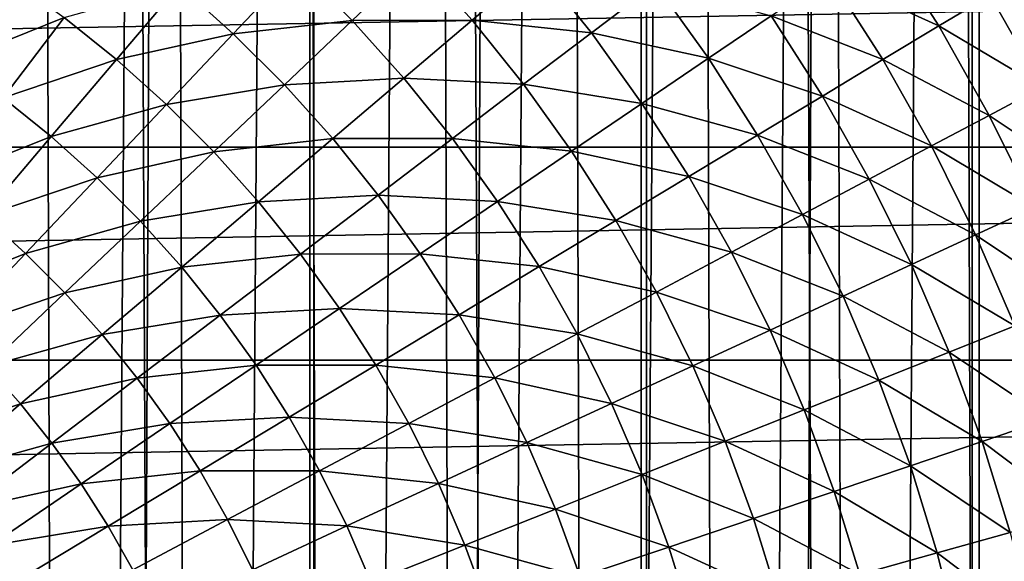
# Model space of a CAD drawing. Header units: millimetres. Extents: x -400 to 400, y -400 to 400.
# Tile 84 of 142: x 8 to 19, y 5 to 11. Entities that reach past the tile are written whole.
import ezdxf

# ---------------------------------------------------------------- set-up
doc = ezdxf.new("R2010")
doc.units = ezdxf.units.MM
doc.header["$LTSCALE"] = 33.374815
for name, color, linetype in [('1', 7, 'CONTINUOUS'), ('10', 7, 'CONTINUOUS'), ('2', 7, 'CONTINUOUS'), ('5', 7, 'CONTINUOUS'), ('9', 7, 'CONTINUOUS')]:
    doc.layers.add(name, color=color, linetype=linetype)

msp = doc.modelspace()

# ---------------------------------------------------------------- linework, layer by layer
at = {"layer": '1', "color": 253, "linetype": 'Continuous', "true_color": 0x98aaaf}
for points in [[(11.204, -399.843, -0.963), (7.493, 399.93, -0.928), (7.467, -399.93, -0.928), (11.204, -399.843, -0.963)], [(11.23, 399.843, -0.963), (7.493, 399.93, -0.928), (11.204, -399.843, -0.963), (11.23, 399.843, -0.963)], [(14.94, -399.721, -1.012), (11.23, 399.843, -0.963), (11.204, -399.843, -0.963), (14.94, -399.721, -1.012)], [(14.966, 399.72, -1.012), (11.23, 399.843, -0.963), (14.94, -399.721, -1.012), (14.966, 399.72, -1.012)], [(18.676, -399.564, -1.075), (14.966, 399.72, -1.012), (14.94, -399.721, -1.012), (18.676, -399.564, -1.075)], [(18.701, 399.563, -1.075), (14.966, 399.72, -1.012), (18.676, -399.564, -1.075), (18.701, 399.563, -1.075)], [(22.411, -399.372, -1.151), (18.701, 399.563, -1.075), (18.676, -399.564, -1.075), (22.411, -399.372, -1.151)], [(22.436, 399.371, -1.151), (18.701, 399.563, -1.075), (22.411, -399.372, -1.151), (22.436, 399.371, -1.151)]]:
    msp.add_3dface(points, dxfattribs=at)
at = {"layer": '10', "color": 254, "linetype": 'Continuous', "true_color": 0xcccccc}
for points in [[(-66.934, 11.993, 48.5), (-67.318, 9.612, 48.5), (66.934, 11.993, 48.5), (-66.934, 11.993, 48.5)], [(66.934, 11.993, 48.5), (-67.318, 9.612, 48.5), (67.318, 9.612, 48.5), (66.934, 11.993, 48.5)], [(-67.318, 9.612, 48.5), (-67.616, 7.22, 48.5), (67.318, 9.612, 48.5), (-67.318, 9.612, 48.5)], [(67.318, 9.612, 48.5), (-67.616, 7.22, 48.5), (67.616, 7.22, 48.5), (67.318, 9.612, 48.5)], [(-67.616, 7.22, 48.5), (-67.829, 4.818, 48.5), (67.616, 7.22, 48.5), (-67.616, 7.22, 48.5)], [(67.616, 7.22, 48.5), (-67.829, 4.818, 48.5), (67.829, 4.818, 48.5), (67.616, 7.22, 48.5)]]:
    msp.add_3dface(points, dxfattribs=at)
at = {"layer": '2', "color": 253, "linetype": 'Continuous', "true_color": 0x98aaaf}
for points in [[(11.18, 399.843, -2.462), (7.44, -399.931, -2.428), (7.457, 399.93, -2.428), (11.18, 399.843, -2.462)], [(11.163, -399.844, -2.463), (7.44, -399.931, -2.428), (11.18, 399.843, -2.462), (11.163, -399.844, -2.463)], [(14.9, 399.722, -2.511), (11.163, -399.844, -2.463), (11.18, 399.843, -2.462), (14.9, 399.722, -2.511)], [(14.884, -399.722, -2.511), (11.163, -399.844, -2.463), (14.9, 399.722, -2.511), (14.884, -399.722, -2.511)], [(18.619, 399.565, -2.573), (14.884, -399.722, -2.511), (14.9, 399.722, -2.511), (18.619, 399.565, -2.573)], [(18.603, -399.566, -2.574), (14.884, -399.722, -2.511), (18.619, 399.565, -2.573), (18.603, -399.566, -2.574)], [(22.337, 399.374, -2.65), (18.603, -399.566, -2.574), (18.619, 399.565, -2.573), (22.337, 399.374, -2.65)], [(22.32, -399.375, -2.65), (18.603, -399.566, -2.574), (22.337, 399.374, -2.65), (22.32, -399.375, -2.65)]]:
    msp.add_3dface(points, dxfattribs=at)
at = {"layer": '5', "color": 253, "linetype": 'Continuous', "true_color": 0x98aaaf}
for points in [[(18.237, 10.973, -10.216), (17.009, 11.532, -11.337), (17.616, 11.944, -10.216), (18.237, 10.973, -10.216)], [(18.237, 10.973, -10.216), (17.616, 11.944, -10.216), (18.813, 11.319, -9.056), (18.237, 10.973, -10.216)], [(11.649, 11.034, -16.271), (11.034, 11.649, -16.271), (12.378, 11.725, -15.384), (11.649, 11.034, -16.271)], [(12.995, 11.038, -15.384), (11.649, 11.034, -16.271), (12.378, 11.725, -15.384), (12.995, 11.038, -15.384)], [(12.995, 11.038, -15.384), (12.378, 11.725, -15.384), (13.723, 11.656, -14.444), (12.995, 11.038, -15.384)], [(10.312, 10.886, -17.104), (9.708, 11.429, -17.104), (11.034, 11.649, -16.271), (10.312, 10.886, -17.104)], [(11.649, 11.034, -16.271), (10.312, 10.886, -17.104), (11.034, 11.649, -16.271), (11.649, 11.034, -16.271)], [(14.334, 10.896, -14.444), (12.995, 11.038, -15.384), (13.723, 11.656, -14.444), (14.334, 10.896, -14.444)], [(14.334, 10.896, -14.444), (13.723, 11.656, -14.444), (15.053, 11.443, -13.455), (14.334, 10.896, -14.444)], [(19.936, 10.569, -7.863), (18.813, 11.319, -9.056), (19.335, 11.633, -7.863), (19.936, 10.569, -7.863)], [(8.413, 11.067, -17.878), (7.165, 10.568, -18.593), (7.801, 11.506, -17.878), (8.413, 11.067, -17.878)], [(17.608, 10.595, -11.337), (16.353, 11.088, -12.418), (17.009, 11.532, -11.337), (17.608, 10.595, -11.337)], [(17.608, 10.595, -11.337), (17.009, 11.532, -11.337), (18.237, 10.973, -10.216), (17.608, 10.595, -11.337)], [(9, 10.595, -17.878), (8.413, 11.067, -17.878), (9.708, 11.429, -17.104), (9, 10.595, -17.878)], [(10.312, 10.886, -17.104), (9, 10.595, -17.878), (9.708, 11.429, -17.104), (10.312, 10.886, -17.104)], [(15.65, 10.611, -13.455), (14.334, 10.896, -14.444), (15.053, 11.443, -13.455), (15.65, 10.611, -13.455)], [(15.65, 10.611, -13.455), (15.053, 11.443, -13.455), (16.353, 11.088, -12.418), (15.65, 10.611, -13.455)], [(19.398, 10.284, -9.056), (18.237, 10.973, -10.216), (18.813, 11.319, -9.056), (19.398, 10.284, -9.056)], [(19.398, 10.284, -9.056), (18.813, 11.319, -9.056), (19.936, 10.569, -7.863), (19.398, 10.284, -9.056)], [(7.727, 10.165, -18.593), (7.165, 10.568, -18.593), (8.413, 11.067, -17.878), (7.727, 10.165, -18.593)], [(9, 10.595, -17.878), (7.727, 10.165, -18.593), (8.413, 11.067, -17.878), (9, 10.595, -17.878)], [(16.929, 10.186, -12.418), (15.65, 10.611, -13.455), (16.353, 11.088, -12.418), (16.929, 10.186, -12.418)], [(16.929, 10.186, -12.418), (16.353, 11.088, -12.418), (17.608, 10.595, -11.337), (16.929, 10.186, -12.418)], [(10.886, 10.312, -17.104), (10.312, 10.886, -17.104), (11.649, 11.034, -16.271), (10.886, 10.312, -17.104)], [(12.229, 10.388, -16.271), (10.886, 10.312, -17.104), (11.649, 11.034, -16.271), (12.229, 10.388, -16.271)], [(12.229, 10.388, -16.271), (11.649, 11.034, -16.271), (12.995, 11.038, -15.384), (12.229, 10.388, -16.271)], [(13.573, 10.318, -15.384), (12.229, 10.388, -16.271), (12.995, 11.038, -15.384), (13.573, 10.318, -15.384)], [(13.573, 10.318, -15.384), (12.995, 11.038, -15.384), (14.334, 10.896, -14.444), (13.573, 10.318, -15.384)], [(18.804, 9.969, -10.216), (17.608, 10.595, -11.337), (18.237, 10.973, -10.216), (18.804, 9.969, -10.216)], [(18.804, 9.969, -10.216), (18.237, 10.973, -10.216), (19.398, 10.284, -9.056), (18.804, 9.969, -10.216)], [(9.56, 10.093, -17.878), (9, 10.595, -17.878), (10.312, 10.886, -17.104), (9.56, 10.093, -17.878)], [(10.886, 10.312, -17.104), (9.56, 10.093, -17.878), (10.312, 10.886, -17.104), (10.886, 10.312, -17.104)], [(14.902, 10.104, -14.444), (13.573, 10.318, -15.384), (14.334, 10.896, -14.444), (14.902, 10.104, -14.444)], [(14.902, 10.104, -14.444), (14.334, 10.896, -14.444), (15.65, 10.611, -13.455), (14.902, 10.104, -14.444)], [(8.266, 9.732, -18.593), (7.727, 10.165, -18.593), (9, 10.595, -17.878), (8.266, 9.732, -18.593)], [(9.56, 10.093, -17.878), (8.266, 9.732, -18.593), (9, 10.595, -17.878), (9.56, 10.093, -17.878)], [(16.202, 9.748, -13.455), (14.902, 10.104, -14.444), (15.65, 10.611, -13.455), (16.202, 9.748, -13.455)], [(16.202, 9.748, -13.455), (15.65, 10.611, -13.455), (16.929, 10.186, -12.418), (16.202, 9.748, -13.455)], [(18.156, 9.626, -11.337), (16.929, 10.186, -12.418), (17.608, 10.595, -11.337), (18.156, 9.626, -11.337)], [(18.156, 9.626, -11.337), (17.608, 10.595, -11.337), (18.804, 9.969, -10.216), (18.156, 9.626, -11.337)], [(10.093, 9.56, -17.878), (9.56, 10.093, -17.878), (10.886, 10.312, -17.104), (10.093, 9.56, -17.878)], [(11.429, 9.708, -17.104), (10.093, 9.56, -17.878), (10.886, 10.312, -17.104), (11.429, 9.708, -17.104)], [(11.429, 9.708, -17.104), (10.886, 10.312, -17.104), (12.229, 10.388, -16.271), (11.429, 9.708, -17.104)], [(12.774, 9.71, -16.271), (11.429, 9.708, -17.104), (12.229, 10.388, -16.271), (12.774, 9.71, -16.271)], [(12.774, 9.71, -16.271), (12.229, 10.388, -16.271), (13.573, 10.318, -15.384), (12.774, 9.71, -16.271)], [(14.112, 9.568, -15.384), (12.774, 9.71, -16.271), (13.573, 10.318, -15.384), (14.112, 9.568, -15.384)], [(14.112, 9.568, -15.384), (13.573, 10.318, -15.384), (14.902, 10.104, -14.444), (14.112, 9.568, -15.384)], [(17.456, 9.255, -12.418), (16.202, 9.748, -13.455), (16.929, 10.186, -12.418), (17.456, 9.255, -12.418)], [(17.456, 9.255, -12.418), (16.929, 10.186, -12.418), (18.156, 9.626, -11.337), (17.456, 9.255, -12.418)], [(19.926, 9.219, -9.056), (18.804, 9.969, -10.216), (19.398, 10.284, -9.056), (19.926, 9.219, -9.056)], [(8.266, 9.732, -18.593), (7.019, 9.233, -19.247), (7.727, 10.165, -18.593), (8.266, 9.732, -18.593)], [(8.781, 9.27, -18.593), (8.266, 9.732, -18.593), (9.56, 10.093, -17.878), (8.781, 9.27, -18.593)], [(10.093, 9.56, -17.878), (8.781, 9.27, -18.593), (9.56, 10.093, -17.878), (10.093, 9.56, -17.878)], [(15.428, 9.282, -14.444), (14.112, 9.568, -15.384), (14.902, 10.104, -14.444), (15.428, 9.282, -14.444)], [(15.428, 9.282, -14.444), (14.902, 10.104, -14.444), (16.202, 9.748, -13.455), (15.428, 9.282, -14.444)], [(19.316, 8.937, -10.216), (18.156, 9.626, -11.337), (18.804, 9.969, -10.216), (19.316, 8.937, -10.216)], [(19.316, 8.937, -10.216), (18.804, 9.969, -10.216), (19.926, 9.219, -9.056), (19.316, 8.937, -10.216)], [(16.706, 8.857, -13.455), (15.428, 9.282, -14.444), (16.202, 9.748, -13.455), (16.706, 8.857, -13.455)], [(16.706, 8.857, -13.455), (16.202, 9.748, -13.455), (17.456, 9.255, -12.418), (16.706, 8.857, -13.455)], [(7.509, 8.84, -19.247), (7.019, 9.233, -19.247), (8.266, 9.732, -18.593), (7.509, 8.84, -19.247)], [(8.781, 9.27, -18.593), (7.509, 8.84, -19.247), (8.266, 9.732, -18.593), (8.781, 9.27, -18.593)], [(10.595, 9, -17.878), (10.093, 9.56, -17.878), (11.429, 9.708, -17.104), (10.595, 9, -17.878)], [(11.938, 9.075, -17.104), (10.595, 9, -17.878), (11.429, 9.708, -17.104), (11.938, 9.075, -17.104)], [(11.938, 9.075, -17.104), (11.429, 9.708, -17.104), (12.774, 9.71, -16.271), (11.938, 9.075, -17.104)], [(13.281, 9.004, -16.271), (11.938, 9.075, -17.104), (12.774, 9.71, -16.271), (13.281, 9.004, -16.271)], [(13.281, 9.004, -16.271), (12.774, 9.71, -16.271), (14.112, 9.568, -15.384), (13.281, 9.004, -16.271)], [(18.651, 8.629, -11.337), (17.456, 9.255, -12.418), (18.156, 9.626, -11.337), (18.651, 8.629, -11.337)], [(18.651, 8.629, -11.337), (18.156, 9.626, -11.337), (19.316, 8.937, -10.216), (18.651, 8.629, -11.337)], [(9.27, 8.781, -18.593), (8.781, 9.27, -18.593), (10.093, 9.56, -17.878), (9.27, 8.781, -18.593)], [(10.595, 9, -17.878), (9.27, 8.781, -18.593), (10.093, 9.56, -17.878), (10.595, 9, -17.878)], [(14.609, 8.79, -15.384), (13.281, 9.004, -16.271), (14.112, 9.568, -15.384), (14.609, 8.79, -15.384)], [(14.609, 8.79, -15.384), (14.112, 9.568, -15.384), (15.428, 9.282, -14.444), (14.609, 8.79, -15.384)], [(7.976, 8.42, -19.247), (7.509, 8.84, -19.247), (8.781, 9.27, -18.593), (7.976, 8.42, -19.247)], [(9.27, 8.781, -18.593), (7.976, 8.42, -19.247), (8.781, 9.27, -18.593), (9.27, 8.781, -18.593)], [(15.908, 8.434, -14.444), (14.609, 8.79, -15.384), (15.428, 9.282, -14.444), (15.908, 8.434, -14.444)], [(15.908, 8.434, -14.444), (15.428, 9.282, -14.444), (16.706, 8.857, -13.455), (15.908, 8.434, -14.444)], [(17.931, 8.296, -12.418), (16.706, 8.857, -13.455), (17.456, 9.255, -12.418), (17.931, 8.296, -12.418)], [(17.931, 8.296, -12.418), (17.456, 9.255, -12.418), (18.651, 8.629, -11.337), (17.931, 8.296, -12.418)], [(11.067, 8.413, -17.878), (10.595, 9, -17.878), (11.938, 9.075, -17.104), (11.067, 8.413, -17.878)], [(12.411, 8.415, -17.104), (11.067, 8.413, -17.878), (11.938, 9.075, -17.104), (12.411, 8.415, -17.104)], [(12.411, 8.415, -17.104), (11.938, 9.075, -17.104), (13.281, 9.004, -16.271), (12.411, 8.415, -17.104)], [(9.732, 8.266, -18.593), (9.27, 8.781, -18.593), (10.595, 9, -17.878), (9.732, 8.266, -18.593)], [(11.067, 8.413, -17.878), (9.732, 8.266, -18.593), (10.595, 9, -17.878), (11.067, 8.413, -17.878)], [(13.749, 8.272, -16.271), (12.411, 8.415, -17.104), (13.281, 9.004, -16.271), (13.749, 8.272, -16.271)], [(13.749, 8.272, -16.271), (13.281, 9.004, -16.271), (14.609, 8.79, -15.384), (13.749, 8.272, -16.271)], [(17.161, 7.939, -13.455), (15.908, 8.434, -14.444), (16.706, 8.857, -13.455), (17.161, 7.939, -13.455)], [(17.161, 7.939, -13.455), (16.706, 8.857, -13.455), (17.931, 8.296, -12.418), (17.161, 7.939, -13.455)], [(19.772, 7.878, -10.216), (18.651, 8.629, -11.337), (19.316, 8.937, -10.216), (19.772, 7.878, -10.216)], [(7.976, 8.42, -19.247), (6.73, 7.923, -19.836), (7.509, 8.84, -19.247), (7.976, 8.42, -19.247)], [(8.42, 7.976, -19.247), (7.976, 8.42, -19.247), (9.27, 8.781, -18.593), (8.42, 7.976, -19.247)], [(9.732, 8.266, -18.593), (8.42, 7.976, -19.247), (9.27, 8.781, -18.593), (9.732, 8.266, -18.593)], [(15.064, 7.986, -15.384), (13.749, 8.272, -16.271), (14.609, 8.79, -15.384), (15.064, 7.986, -15.384)], [(15.064, 7.986, -15.384), (14.609, 8.79, -15.384), (15.908, 8.434, -14.444), (15.064, 7.986, -15.384)], [(19.09, 7.606, -11.337), (17.931, 8.296, -12.418), (18.651, 8.629, -11.337), (19.09, 7.606, -11.337)], [(19.09, 7.606, -11.337), (18.651, 8.629, -11.337), (19.772, 7.878, -10.216), (19.09, 7.606, -11.337)], [(7.149, 7.547, -19.836), (6.73, 7.923, -19.836), (7.976, 8.42, -19.247), (7.149, 7.547, -19.836)], [(8.42, 7.976, -19.247), (7.149, 7.547, -19.836), (7.976, 8.42, -19.247), (8.42, 7.976, -19.247)], [(10.165, 7.727, -18.593), (9.732, 8.266, -18.593), (11.067, 8.413, -17.878), (10.165, 7.727, -18.593)], [(11.506, 7.801, -17.878), (10.165, 7.727, -18.593), (11.067, 8.413, -17.878), (11.506, 7.801, -17.878)], [(11.506, 7.801, -17.878), (11.067, 8.413, -17.878), (12.411, 8.415, -17.104), (11.506, 7.801, -17.878)], [(12.849, 7.731, -17.104), (11.506, 7.801, -17.878), (12.411, 8.415, -17.104), (12.849, 7.731, -17.104)], [(12.849, 7.731, -17.104), (12.411, 8.415, -17.104), (13.749, 8.272, -16.271), (12.849, 7.731, -17.104)], [(16.341, 7.56, -14.444), (15.064, 7.986, -15.384), (15.908, 8.434, -14.444), (16.341, 7.56, -14.444)], [(16.341, 7.56, -14.444), (15.908, 8.434, -14.444), (17.161, 7.939, -13.455), (16.341, 7.56, -14.444)], [(18.354, 7.313, -12.418), (17.161, 7.939, -13.455), (17.931, 8.296, -12.418), (18.354, 7.313, -12.418)], [(18.354, 7.313, -12.418), (17.931, 8.296, -12.418), (19.09, 7.606, -11.337), (18.354, 7.313, -12.418)], [(8.84, 7.509, -19.247), (8.42, 7.976, -19.247), (9.732, 8.266, -18.593), (8.84, 7.509, -19.247)], [(10.165, 7.727, -18.593), (8.84, 7.509, -19.247), (9.732, 8.266, -18.593), (10.165, 7.727, -18.593)], [(14.176, 7.516, -16.271), (12.849, 7.731, -17.104), (13.749, 8.272, -16.271), (14.176, 7.516, -16.271)], [(14.176, 7.516, -16.271), (13.749, 8.272, -16.271), (15.064, 7.986, -15.384), (14.176, 7.516, -16.271)], [(7.547, 7.149, -19.836), (7.149, 7.547, -19.836), (8.42, 7.976, -19.247), (7.547, 7.149, -19.836)], [(8.84, 7.509, -19.247), (7.547, 7.149, -19.836), (8.42, 7.976, -19.247), (8.84, 7.509, -19.247)], [(15.474, 7.159, -15.384), (14.176, 7.516, -16.271), (15.064, 7.986, -15.384), (15.474, 7.159, -15.384)], [(15.474, 7.159, -15.384), (15.064, 7.986, -15.384), (16.341, 7.56, -14.444), (15.474, 7.159, -15.384)], [(17.565, 6.999, -13.455), (16.341, 7.56, -14.444), (17.161, 7.939, -13.455), (17.565, 6.999, -13.455)], [(17.565, 6.999, -13.455), (17.161, 7.939, -13.455), (18.354, 7.313, -12.418), (17.565, 6.999, -13.455)], [(10.568, 7.165, -18.593), (10.165, 7.727, -18.593), (11.506, 7.801, -17.878), (10.568, 7.165, -18.593)], [(11.912, 7.167, -17.878), (10.568, 7.165, -18.593), (11.506, 7.801, -17.878), (11.912, 7.167, -17.878)], [(11.912, 7.167, -17.878), (11.506, 7.801, -17.878), (12.849, 7.731, -17.104), (11.912, 7.167, -17.878)], [(9.233, 7.019, -19.247), (8.84, 7.509, -19.247), (10.165, 7.727, -18.593), (9.233, 7.019, -19.247)], [(10.568, 7.165, -18.593), (9.233, 7.019, -19.247), (10.165, 7.727, -18.593), (10.568, 7.165, -18.593)], [(13.248, 7.024, -17.104), (11.912, 7.167, -17.878), (12.849, 7.731, -17.104), (13.248, 7.024, -17.104)], [(13.248, 7.024, -17.104), (12.849, 7.731, -17.104), (14.176, 7.516, -16.271), (13.248, 7.024, -17.104)], [(16.726, 6.664, -14.444), (15.474, 7.159, -15.384), (16.341, 7.56, -14.444), (16.726, 6.664, -14.444)], [(16.726, 6.664, -14.444), (16.341, 7.56, -14.444), (17.565, 6.999, -13.455), (16.726, 6.664, -14.444)], [(19.474, 6.562, -11.337), (18.354, 7.313, -12.418), (19.09, 7.606, -11.337), (19.474, 6.562, -11.337)], [(7.923, 6.73, -19.836), (7.547, 7.149, -19.836), (8.84, 7.509, -19.247), (7.923, 6.73, -19.836)], [(9.233, 7.019, -19.247), (7.923, 6.73, -19.836), (8.84, 7.509, -19.247), (9.233, 7.019, -19.247)], [(14.562, 6.737, -16.271), (13.248, 7.024, -17.104), (14.176, 7.516, -16.271), (14.562, 6.737, -16.271)], [(14.562, 6.737, -16.271), (14.176, 7.516, -16.271), (15.474, 7.159, -15.384), (14.562, 6.737, -16.271)], [(18.723, 6.309, -12.418), (17.565, 6.999, -13.455), (18.354, 7.313, -12.418), (18.723, 6.309, -12.418)], [(18.723, 6.309, -12.418), (18.354, 7.313, -12.418), (19.474, 6.562, -11.337), (18.723, 6.309, -12.418)], [(7.923, 6.73, -19.836), (6.651, 6.301, -20.361), (7.547, 7.149, -19.836), (7.923, 6.73, -19.836)], [(9.6, 6.509, -19.247), (9.233, 7.019, -19.247), (10.568, 7.165, -18.593), (9.6, 6.509, -19.247)], [(10.941, 6.583, -18.593), (9.6, 6.509, -19.247), (10.568, 7.165, -18.593), (10.941, 6.583, -18.593)], [(10.941, 6.583, -18.593), (10.568, 7.165, -18.593), (11.912, 7.167, -17.878), (10.941, 6.583, -18.593)], [(12.282, 6.512, -17.878), (10.941, 6.583, -18.593), (11.912, 7.167, -17.878), (12.282, 6.512, -17.878)], [(12.282, 6.512, -17.878), (11.912, 7.167, -17.878), (13.248, 7.024, -17.104), (12.282, 6.512, -17.878)], [(15.839, 6.311, -15.384), (14.562, 6.737, -16.271), (15.474, 7.159, -15.384), (15.839, 6.311, -15.384)], [(15.839, 6.311, -15.384), (15.474, 7.159, -15.384), (16.726, 6.664, -14.444), (15.839, 6.311, -15.384)], [(8.275, 6.291, -19.836), (7.923, 6.73, -19.836), (9.233, 7.019, -19.247), (8.275, 6.291, -19.836)], [(9.6, 6.509, -19.247), (8.275, 6.291, -19.836), (9.233, 7.019, -19.247), (9.6, 6.509, -19.247)], [(13.609, 6.296, -17.104), (12.282, 6.512, -17.878), (13.248, 7.024, -17.104), (13.609, 6.296, -17.104)], [(13.609, 6.296, -17.104), (13.248, 7.024, -17.104), (14.562, 6.737, -16.271), (13.609, 6.296, -17.104)], [(17.919, 6.037, -13.455), (16.726, 6.664, -14.444), (17.565, 6.999, -13.455), (17.919, 6.037, -13.455)], [(17.919, 6.037, -13.455), (17.565, 6.999, -13.455), (18.723, 6.309, -12.418), (17.919, 6.037, -13.455)], [(6.983, 5.931, -20.361), (6.651, 6.301, -20.361), (7.923, 6.73, -19.836), (6.983, 5.931, -20.361)], [(8.275, 6.291, -19.836), (6.983, 5.931, -20.361), (7.923, 6.73, -19.836), (8.275, 6.291, -19.836)], [(14.906, 5.939, -16.271), (13.609, 6.296, -17.104), (14.562, 6.737, -16.271), (14.906, 5.939, -16.271)], [(14.906, 5.939, -16.271), (14.562, 6.737, -16.271), (15.839, 6.311, -15.384), (14.906, 5.939, -16.271)], [(17.062, 5.749, -14.444), (15.839, 6.311, -15.384), (16.726, 6.664, -14.444), (17.062, 5.749, -14.444)], [(17.062, 5.749, -14.444), (16.726, 6.664, -14.444), (17.919, 6.037, -13.455), (17.062, 5.749, -14.444)], [(9.938, 5.98, -19.247), (9.6, 6.509, -19.247), (10.941, 6.583, -18.593), (9.938, 5.98, -19.247)], [(11.281, 5.981, -18.593), (9.938, 5.98, -19.247), (10.941, 6.583, -18.593), (11.281, 5.981, -18.593)], [(11.281, 5.981, -18.593), (10.941, 6.583, -18.593), (12.282, 6.512, -17.878), (11.281, 5.981, -18.593)], [(19.801, 5.498, -11.337), (18.723, 6.309, -12.418), (19.474, 6.562, -11.337), (19.801, 5.498, -11.337)], [(8.604, 5.834, -19.836), (8.275, 6.291, -19.836), (9.6, 6.509, -19.247), (8.604, 5.834, -19.836)], [(9.938, 5.98, -19.247), (8.604, 5.834, -19.836), (9.6, 6.509, -19.247), (9.938, 5.98, -19.247)], [(12.617, 5.837, -17.878), (11.281, 5.981, -18.593), (12.282, 6.512, -17.878), (12.617, 5.837, -17.878)], [(12.617, 5.837, -17.878), (12.282, 6.512, -17.878), (13.609, 6.296, -17.104), (12.617, 5.837, -17.878)], [(16.157, 5.444, -15.384), (14.906, 5.939, -16.271), (15.839, 6.311, -15.384), (16.157, 5.444, -15.384)], [(16.157, 5.444, -15.384), (15.839, 6.311, -15.384), (17.062, 5.749, -14.444), (16.157, 5.444, -15.384)], [(19.037, 5.286, -12.418), (17.919, 6.037, -13.455), (18.723, 6.309, -12.418), (19.037, 5.286, -12.418)], [(19.037, 5.286, -12.418), (18.723, 6.309, -12.418), (19.801, 5.498, -11.337), (19.037, 5.286, -12.418)], [(7.294, 5.544, -20.361), (6.983, 5.931, -20.361), (8.275, 6.291, -19.836), (7.294, 5.544, -20.361)], [(8.604, 5.834, -19.836), (7.294, 5.544, -20.361), (8.275, 6.291, -19.836), (8.604, 5.834, -19.836)], [(13.93, 5.55, -17.104), (12.617, 5.837, -17.878), (13.609, 6.296, -17.104), (13.93, 5.55, -17.104)], [(13.93, 5.55, -17.104), (13.609, 6.296, -17.104), (14.906, 5.939, -16.271), (13.93, 5.55, -17.104)], [(8.907, 5.359, -19.836), (8.604, 5.834, -19.836), (9.938, 5.98, -19.247), (8.907, 5.359, -19.836)], [(10.247, 5.433, -19.247), (8.907, 5.359, -19.836), (9.938, 5.98, -19.247), (10.247, 5.433, -19.247)], [(10.247, 5.433, -19.247), (9.938, 5.98, -19.247), (11.281, 5.981, -18.593), (10.247, 5.433, -19.247)], [(11.588, 5.361, -18.593), (10.247, 5.433, -19.247), (11.281, 5.981, -18.593), (11.588, 5.361, -18.593)], [(11.588, 5.361, -18.593), (11.281, 5.981, -18.593), (12.617, 5.837, -17.878), (11.588, 5.361, -18.593)], [(18.219, 5.059, -13.455), (17.062, 5.749, -14.444), (17.919, 6.037, -13.455), (18.219, 5.059, -13.455)], [(18.219, 5.059, -13.455), (17.919, 6.037, -13.455), (19.037, 5.286, -12.418), (18.219, 5.059, -13.455)], [(15.206, 5.123, -16.271), (13.93, 5.55, -17.104), (14.906, 5.939, -16.271), (15.206, 5.123, -16.271)], [(15.206, 5.123, -16.271), (14.906, 5.939, -16.271), (16.157, 5.444, -15.384), (15.206, 5.123, -16.271)], [(7.583, 5.141, -20.361), (7.294, 5.544, -20.361), (8.604, 5.834, -19.836), (7.583, 5.141, -20.361)], [(8.907, 5.359, -19.836), (7.583, 5.141, -20.361), (8.604, 5.834, -19.836), (8.907, 5.359, -19.836)], [(12.914, 5.146, -17.878), (11.588, 5.361, -18.593), (12.617, 5.837, -17.878), (12.914, 5.146, -17.878)], [(12.914, 5.146, -17.878), (12.617, 5.837, -17.878), (13.93, 5.55, -17.104), (12.914, 5.146, -17.878)], [(17.349, 4.817, -14.444), (16.157, 5.444, -15.384), (17.062, 5.749, -14.444), (17.349, 4.817, -14.444)], [(17.349, 4.817, -14.444), (17.062, 5.749, -14.444), (18.219, 5.059, -13.455), (17.349, 4.817, -14.444)], [(14.21, 4.788, -17.104), (12.914, 5.146, -17.878), (13.93, 5.55, -17.104), (14.21, 4.788, -17.104)], [(14.21, 4.788, -17.104), (13.93, 5.55, -17.104), (15.206, 5.123, -16.271), (14.21, 4.788, -17.104)], [(9.184, 4.869, -19.836), (8.907, 5.359, -19.836), (10.247, 5.433, -19.247), (9.184, 4.869, -19.836)], [(10.526, 4.87, -19.247), (9.184, 4.869, -19.836), (10.247, 5.433, -19.247), (10.526, 4.87, -19.247)], [(10.526, 4.87, -19.247), (10.247, 5.433, -19.247), (11.588, 5.361, -18.593), (10.526, 4.87, -19.247)], [(16.428, 4.561, -15.384), (15.206, 5.123, -16.271), (16.157, 5.444, -15.384), (16.428, 4.561, -15.384)], [(16.428, 4.561, -15.384), (16.157, 5.444, -15.384), (17.349, 4.817, -14.444), (16.428, 4.561, -15.384)], [(7.85, 4.723, -20.361), (7.583, 5.141, -20.361), (8.907, 5.359, -19.836), (7.85, 4.723, -20.361)], [(9.184, 4.869, -19.836), (7.85, 4.723, -20.361), (8.907, 5.359, -19.836), (9.184, 4.869, -19.836)], [(11.862, 4.726, -18.593), (10.526, 4.87, -19.247), (11.588, 5.361, -18.593), (11.862, 4.726, -18.593)], [(11.862, 4.726, -18.593), (11.588, 5.361, -18.593), (12.914, 5.146, -17.878), (11.862, 4.726, -18.593)], [(19.296, 4.247, -12.418), (18.219, 5.059, -13.455), (19.037, 5.286, -12.418), (19.296, 4.247, -12.418)], [(13.174, 4.439, -17.878), (11.862, 4.726, -18.593), (12.914, 5.146, -17.878), (13.174, 4.439, -17.878)], [(13.174, 4.439, -17.878), (12.914, 5.146, -17.878), (14.21, 4.788, -17.104), (13.174, 4.439, -17.878)], [(15.461, 4.293, -16.271), (14.21, 4.788, -17.104), (15.206, 5.123, -16.271), (15.461, 4.293, -16.271)], [(15.461, 4.293, -16.271), (15.206, 5.123, -16.271), (16.428, 4.561, -15.384), (15.461, 4.293, -16.271)], [(18.466, 4.065, -13.455), (17.349, 4.817, -14.444), (18.219, 5.059, -13.455), (18.466, 4.065, -13.455)], [(18.466, 4.065, -13.455), (18.219, 5.059, -13.455), (19.296, 4.247, -12.418), (18.466, 4.065, -13.455)]]:
    msp.add_3dface(points, dxfattribs=at)
at = {"layer": '9', "color": 254, "linetype": 'Continuous', "true_color": 0xcccccc}
for points in [[(6.542, 71.938, 2.975), (8.036, 71.786, 2.962), (6.991, -71.895, 2.971), (6.542, 71.938, 2.975)], [(8.036, 71.786, 2.962), (8.488, -71.734, 2.958), (6.991, -71.895, 2.971), (8.036, 71.786, 2.962)], [(8.036, 71.786, 2.962), (9.529, 71.604, 2.946), (8.488, -71.734, 2.958), (8.036, 71.786, 2.962)], [(9.529, 71.604, 2.946), (9.981, -71.542, 2.941), (8.488, -71.734, 2.958), (9.529, 71.604, 2.946)], [(9.529, 71.604, 2.946), (11.019, 71.39, 2.928), (9.981, -71.542, 2.941), (9.529, 71.604, 2.946)], [(11.019, 71.39, 2.928), (11.47, -71.319, 2.922), (9.981, -71.542, 2.941), (11.019, 71.39, 2.928)], [(11.019, 71.39, 2.928), (12.507, 71.145, 2.908), (11.47, -71.319, 2.922), (11.019, 71.39, 2.928)], [(12.507, 71.145, 2.908), (12.954, -71.065, 2.901), (11.47, -71.319, 2.922), (12.507, 71.145, 2.908)], [(12.507, 71.145, 2.908), (13.989, 70.868, 2.885), (12.954, -71.065, 2.901), (12.507, 71.145, 2.908)], [(13.989, 70.868, 2.885), (14.433, -70.78, 2.877), (12.954, -71.065, 2.901), (13.989, 70.868, 2.885)], [(13.989, 70.868, 2.885), (15.455, 70.564, 2.859), (14.433, -70.78, 2.877), (13.989, 70.868, 2.885)], [(15.455, 70.564, 2.859), (15.906, -70.464, 2.851), (14.433, -70.78, 2.877), (15.455, 70.564, 2.859)], [(15.455, 70.564, 2.859), (16.92, 70.227, 2.831), (15.906, -70.464, 2.851), (15.455, 70.564, 2.859)], [(16.92, 70.227, 2.831), (17.371, -70.117, 2.822), (15.906, -70.464, 2.851), (16.92, 70.227, 2.831)], [(16.92, 70.227, 2.831), (18.383, 69.859, 2.801), (17.371, -70.117, 2.822), (16.92, 70.227, 2.831)], [(18.383, 69.859, 2.801), (18.83, -69.74, 2.791), (17.371, -70.117, 2.822), (18.383, 69.859, 2.801)], [(18.383, 69.859, 2.801), (19.838, 69.461, 2.768), (18.83, -69.74, 2.791), (18.383, 69.859, 2.801)], [(19.838, 69.461, 2.768), (20.28, -69.333, 2.758), (18.83, -69.74, 2.791), (19.838, 69.461, 2.768)]]:
    msp.add_3dface(points, dxfattribs=at)

doc.saveas('drawing.dxf')
